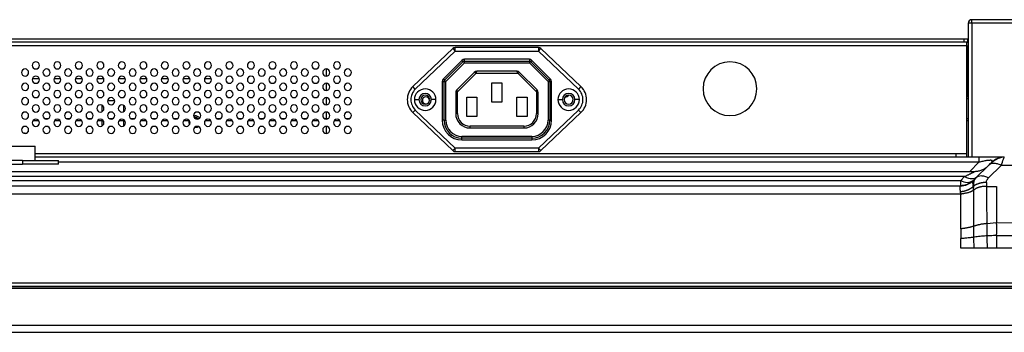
# Model space of a CAD drawing. Header units: millimetres. Extents: x 0 to 1118, y 0 to 864.
# Tile 43 of 256: x 217 to 272, y 679 to 696. Entities that reach past the tile are written whole.
import ezdxf

# ---------------------------------------------------------------- set-up
doc = ezdxf.new("R2010")
doc.units = ezdxf.units.MM

msp = doc.modelspace()

# ---------------------------------------------------------------- linework, layer by layer
at = {"color": 7, "linetype": 'Continuous', "lineweight": 25}
for p, q in [((270.042, 696.1279), (269.842, 696.1279)), ((269.842, 696.1279), (269.842, 688.6679)), ((270.042, 696.1279), (270.042, 696.3279)), ((278.242, 696.3279), (270.042, 696.3279)), ((270.042, 696.1279), (270.042, 688.6679)), ((207.447, 695.2679), (269.5974, 695.2679)), ((269.5974, 695.0679), (207.5717, 695.0679)), ((245.8771, 694.7679), (241.2369, 694.7679)), ((241.2369, 694.5679), (241.2369, 694.7679)), ((245.8771, 694.7679), (245.8771, 694.5679)), ((269.5974, 695.2679), (269.5974, 695.0679)), ((269.5974, 695.2679), (269.7974, 695.2679)), ((269.7974, 695.0679), (269.5974, 695.0679)), ((269.757, 695.0679), (269.757, 694.8679)), ((269.757, 694.8679), (269.842, 694.8679)), ((269.757, 694.8679), (269.757, 688.8679)), ((269.7974, 695.2679), (269.7974, 695.0679)), ((269.7974, 695.0679), (269.842, 695.0679)), ((269.7974, 692.0507), (269.7974, 694.8679)), ((241.0991, 694.7128), (238.8681, 692.5927)), ((241.2369, 694.5679), (239.0059, 692.4478)), ((241.0991, 694.7128), (241.2369, 694.5679)), ((241.2369, 694.5679), (245.8771, 694.5679)), ((245.8771, 694.5679), (246.0149, 694.7128)), ((248.1081, 692.4478), (245.8771, 694.5679)), ((248.2459, 692.5927), (246.0149, 694.7128)), ((240.5656, 693.0179), (241.607, 694.0593)), ((240.6363, 692.9471), (241.6777, 693.9886)), ((241.7484, 693.9179), (240.707, 692.8764)), ((241.607, 694.0593), (241.6777, 693.9886)), ((241.6777, 693.9886), (241.7484, 693.9179)), ((245.3656, 694.1179), (241.7484, 694.1179)), ((241.7484, 694.0179), (241.7484, 694.1179)), ((241.7484, 694.0179), (245.3656, 694.0179)), ((241.7484, 693.9179), (245.3656, 693.9179)), ((245.3656, 694.1179), (245.3656, 694.0179)), ((245.3656, 694.0179), (245.3656, 693.9179)), ((246.407, 692.8764), (245.3656, 693.9179)), ((245.4363, 693.9886), (245.507, 694.0593)), ((245.4363, 693.9886), (246.4777, 692.9471)), ((245.507, 694.0593), (246.5484, 693.0179)), ((234.039, 693.5779), (234.039, 693.1779)), ((242.2947, 693.3893), (241.3156, 692.4102)), ((242.3947, 693.3479), (241.357, 692.3102)), ((242.3947, 693.3479), (244.7194, 693.3479)), ((244.6779, 693.4478), (242.4361, 693.4479)), ((245.757, 692.3102), (244.7194, 693.3479)), ((245.7984, 692.4102), (244.8194, 693.3893)), ((217.6482, 693.0379), (218.0298, 693.0379)), ((218.8482, 693.0379), (219.2298, 693.0379)), ((220.0482, 693.0379), (220.4298, 693.0379)), ((221.2482, 693.0379), (221.6298, 693.0379)), ((222.4482, 693.0379), (222.8298, 693.0379)), ((223.6482, 693.0379), (224.0298, 693.0379)), ((224.8482, 693.0379), (225.2298, 693.0379)), ((226.0482, 693.0379), (226.4298, 693.0379)), ((227.2482, 693.0379), (227.6298, 693.0379)), ((234.039, 692.7779), (234.039, 692.3779)), ((239.0059, 692.4478), (238.8681, 692.5927)), ((240.507, 692.8764), (240.507, 690.7178)), ((240.507, 692.8764), (240.607, 692.8764)), ((240.6363, 692.9471), (240.5656, 693.0179)), ((240.607, 690.7179), (240.607, 692.8764)), ((240.607, 692.8764), (240.707, 692.8764)), ((240.707, 692.8764), (240.6363, 692.9471)), ((240.707, 690.7176), (240.707, 692.8764)), ((243.277, 692.8079), (243.837, 692.8079)), ((243.277, 691.7279), (243.277, 692.8079)), ((243.837, 692.8079), (243.837, 691.7279)), ((246.4777, 692.9471), (246.407, 692.8764)), ((246.407, 692.8764), (246.407, 690.7178)), ((246.5484, 693.0179), (246.4777, 692.9471)), ((246.507, 692.8764), (246.507, 690.7179)), ((246.507, 692.8764), (246.607, 692.8764)), ((246.607, 692.4439), (246.607, 692.8764)), ((248.2459, 692.5927), (248.1081, 692.4478)), ((234.039, 691.9779), (234.039, 691.5779)), ((241.257, 692.2688), (241.257, 691.0878)), ((241.357, 691.0878), (241.357, 692.3102)), ((241.877, 692.0079), (242.437, 692.0079)), ((241.877, 690.9279), (241.877, 692.0079)), ((242.437, 692.0079), (242.437, 690.9279)), ((244.677, 692.0079), (245.237, 692.0079)), ((244.677, 690.9279), (244.677, 692.0079)), ((245.237, 692.0079), (245.237, 690.9279)), ((245.757, 692.3102), (245.757, 691.0879)), ((245.857, 691.0879), (245.857, 692.2688)), ((246.607, 690.7177), (246.607, 692.4439)), ((269.842, 692.0192), (269.757, 692.0792)), ((221.523, 691.5593), (221.523, 691.1964)), ((221.8454, 691.8279), (222.2327, 691.8279)), ((222.723, 691.5593), (222.723, 691.1964)), ((238.957, 691.8679), (239.207, 691.8679)), ((239.7974, 691.8279), (239.7926, 691.7841)), ((240.157, 691.8679), (239.907, 691.8679)), ((243.837, 691.7279), (243.277, 691.7279)), ((246.957, 691.8679), (247.207, 691.8679)), ((247.7974, 691.8279), (247.8063, 691.8868)), ((247.7988, 691.8043), (247.7974, 691.8279)), ((248.157, 691.8679), (247.907, 691.8679)), ((217.4088, 691.0836), (217.4088, 690.8721)), ((217.4264, 690.9079), (217.4088, 690.9079)), ((226.6398, 690.9599), (226.713, 690.9679)), ((234.039, 691.1779), (234.039, 690.8079)), ((238.8681, 691.143), (239.0059, 691.2879)), ((238.8681, 691.143), (241.0991, 689.0229)), ((239.0059, 691.2879), (241.2369, 689.1679)), ((241.357, 691.0878), (241.257, 691.0878)), ((242.437, 690.9279), (241.877, 690.9279)), ((245.237, 690.9279), (244.677, 690.9279)), ((245.857, 691.0879), (245.757, 691.0879)), ((245.8771, 689.1679), (248.1081, 691.2879)), ((246.0149, 689.0229), (248.2459, 691.143)), ((217.687, 690.7079), (217.991, 690.7079)), ((218.3337, 690.8079), (218.5444, 690.8079)), ((218.887, 690.7079), (219.191, 690.7079)), ((219.5337, 690.8079), (219.7444, 690.8079)), ((220.087, 690.7079), (220.391, 690.7079)), ((220.7337, 690.8079), (220.9444, 690.8079)), ((221.287, 690.7079), (221.591, 690.7079)), ((221.523, 690.7079), (221.523, 690.3964)), ((221.9337, 690.8079), (222.1444, 690.8079)), ((222.487, 690.7079), (222.791, 690.7079)), ((222.723, 690.7079), (222.723, 690.3964)), ((223.1337, 690.8079), (223.3444, 690.8079)), ((223.687, 690.7079), (223.991, 690.7079)), ((224.3337, 690.8079), (224.5444, 690.8079)), ((224.887, 690.7079), (225.191, 690.7079)), ((225.5337, 690.8079), (225.7444, 690.8079)), ((226.087, 690.7079), (226.391, 690.7079)), ((226.7337, 690.8079), (226.9444, 690.8079)), ((227.287, 690.7079), (227.591, 690.7079)), ((227.9337, 690.8079), (228.1444, 690.8079)), ((228.487, 690.7079), (228.791, 690.7079)), ((229.1337, 690.8079), (229.3444, 690.8079)), ((229.687, 690.7079), (229.991, 690.7079)), ((230.3337, 690.8079), (230.5444, 690.8079)), ((230.887, 690.7079), (231.191, 690.7079)), ((231.5337, 690.8079), (231.7444, 690.8079)), ((232.087, 690.7079), (232.391, 690.7079)), ((232.7337, 690.8079), (232.9444, 690.8079)), ((233.287, 690.7079), (233.591, 690.7079)), ((233.9337, 690.8079), (234.1444, 690.8079)), ((234.039, 690.3779), (234.039, 689.9779)), ((234.487, 690.7079), (234.791, 690.7079)), ((235.1337, 690.8079), (235.3444, 690.8079)), ((240.607, 690.7179), (240.507, 690.7179)), ((245.057, 690.3879), (242.057, 690.3879)), ((246.507, 690.7178), (246.407, 690.7178)), ((269.757, 690.8079), (269.842, 690.8079)), ((269.757, 690.7079), (269.842, 690.7079)), ((217.1337, 690.0079), (217.2084, 690.0079)), ((217.3015, 689.9879), (217.1766, 689.9879)), ((217.2084, 689.9879), (217.2084, 690.0079)), ((217.4088, 690.2836), (217.4088, 690.0721)), ((226.713, 690.2879), (226.6735, 690.2902)), ((245.5073, 689.8179), (241.607, 689.8179)), ((241.607, 689.7179), (241.607, 689.8178)), ((242.057, 690.2879), (245.057, 690.2879)), ((245.507, 689.8178), (245.507, 689.7179)), ((216.399, 689.2679), (217.799, 689.2679)), ((217.799, 688.4679), (217.799, 689.2679)), ((241.607, 689.6179), (241.607, 689.7179)), ((245.507, 689.7179), (241.607, 689.7179)), ((241.607, 689.6179), (245.507, 689.6179)), ((245.507, 689.7179), (245.507, 689.6179)), ((217.799, 688.8679), (269.157, 688.8679)), ((241.2369, 689.1679), (241.0991, 689.0229)), ((245.8771, 689.1679), (241.2369, 689.1679)), ((241.2369, 688.9679), (241.2369, 689.1679)), ((241.2369, 688.9679), (245.8771, 688.9679)), ((246.0149, 689.0229), (245.8771, 689.1679)), ((245.8771, 689.1679), (245.8771, 688.9679)), ((269.157, 688.8679), (269.157, 688.6679)), ((269.157, 688.8679), (269.757, 688.8679)), ((269.757, 688.8679), (269.757, 688.6679)), ((217.099, 688.4679), (197.099, 688.4679)), ((197.099, 688.2679), (217.099, 688.2679)), ((217.099, 688.4679), (217.099, 688.2679)), ((217.099, 688.4679), (219.099, 688.4679)), ((219.099, 688.2679), (217.099, 688.2679)), ((217.799, 688.6679), (270.4436, 688.6679)), ((217.799, 688.6679), (270.4436, 688.6679)), ((219.099, 688.2679), (219.099, 688.4679)), ((270.975, 688.1992), (270.275, 687.4992)), ((271.035, 688.237), (270.975, 688.1992)), ((270.9821, 687.4992), (271.6821, 688.1992)), ((271.6819, 688.6671), (271.6378, 688.6673)), ((282.4039, 688.1992), (271.6821, 688.1992)), ((271.8497, 688.6467), (271.8578, 688.6679)), ((214.5096, 687.8679), (270.2294, 687.8679)), ((173.5709, 687.0679), (269.4294, 687.0679)), ((269.6436, 687.575), (214.5096, 687.575)), ((214.5096, 687.3607), (269.4294, 687.3607)), ((269.6436, 687.575), (269.4294, 687.3607)), ((270.0685, 687.2988), (269.9021, 687.1849)), ((270.1097, 687.3336), (270.0626, 687.2911)), ((270.1365, 687.3607), (270.0627, 687.3002)), ((270.1182, 687.3425), (270.275, 687.4992)), ((270.1182, 687.0111), (270.1507, 687.0436)), ((270.3343, 687.5475), (270.2482, 687.4662)), ((270.275, 687.4992), (270.2517, 687.4628)), ((270.334, 687.5363), (270.275, 687.4992)), ((270.8578, 687.2507), (270.8578, 687.0232)), ((269.4298, 686.5998), (173.5709, 686.5992)), ((270.8578, 687.0235), (271.4296, 687.0235)), ((271.4296, 687.0235), (271.4296, 685.0093)), ((270.8821, 684.9563), (271.4296, 685.0093)), ((271.4297, 685.009), (283.2282, 684.957)), ((269.43, 684.6587), (269.4295, 684.1171)), ((271.4295, 684.2924), (283.2353, 684.2768)), ((269.4295, 683.5751), (269.4295, 684.1171)), ((270.1495, 683.5751), (269.4295, 683.5751)), ((270.8957, 683.5751), (270.1495, 683.5751)), ((283.2424, 683.5751), (271.4295, 683.5755)), ((168.6152, 681.6436), (545.4708, 681.6436)), ((164.499, 681.4679), (549.587, 681.4679)), ((547.742, 681.4279), (166.342, 681.4279)), ((547.742, 681.3279), (166.342, 681.3279)), ((166.342, 679.2879), (547.742, 679.2879)), ((166.342, 678.8879), (547.742, 678.8879))]:
    msp.add_line(p, q, dxfattribs=at)
at = {"color": 8, "linetype": 'Continuous', "lineweight": 25}
for p, q in [((275.843, 696.1279), (270.042, 696.1279)), ((269.757, 694.8679), (207.6964, 694.8679)), ((269.842, 691.9033), (269.757, 691.9633)), ((270.4436, 688.375), (219.099, 688.375)), ((270.4436, 688.375), (269.9365, 687.8679)), ((271.0885, 688.284), (271.0317, 688.2817))]:
    msp.add_line(p, q, dxfattribs=at)
at = {"color": 7, "linetype": 'Continuous', "lineweight": 25, "flags": 128}
for points in [[(241.7484, 693.9179), (241.7484, 693.9374), (241.7484, 693.9561), (241.7484, 693.9734), (241.7484, 693.9886), (241.7484, 694.001), (241.7484, 694.0102), (241.7484, 694.0159), (241.7484, 694.0179)], [(245.3656, 693.9179), (245.3794, 693.9316), (245.3927, 693.9449), (245.4049, 693.9571), (245.4156, 693.9679), (245.4244, 693.9766), (245.4309, 693.9832), (245.4349, 693.9872), (245.4363, 693.9886)], [(246.407, 692.8764), (246.4265, 692.8764), (246.4453, 692.8764), (246.4626, 692.8764), (246.4777, 692.8764), (246.4902, 692.8764), (246.4994, 692.8764), (246.5051, 692.8764), (246.507, 692.8764)], [(248.1081, 691.2879), (248.135, 691.2597), (248.1608, 691.2325), (248.1846, 691.2074), (248.2055, 691.1854), (248.2227, 691.1674), (248.2354, 691.154), (248.2432, 691.1457), (248.2459, 691.143)], [(226.7014, 690.8779), (226.7971, 690.8588), (226.8749, 690.8079)], [(226.9221, 690.3598), (226.8431, 690.3137), (226.713, 690.2879)], [(242.057, 690.2879), (242.057, 690.2898), (242.057, 690.2955), (242.057, 690.3047), (242.057, 690.3171), (242.057, 690.3323), (242.057, 690.3496), (242.057, 690.3683), (242.057, 690.3879)], [(245.057, 690.3879), (245.057, 690.3683), (245.057, 690.3496), (245.057, 690.3323), (245.057, 690.3171), (245.057, 690.3047), (245.057, 690.2955), (245.057, 690.2898), (245.057, 690.2879)], [(269.4294, 687.0679), (269.4294, 687.0727), (269.4294, 687.0871), (269.4294, 687.1109), (269.4294, 687.144), (269.4294, 687.1859), (269.4294, 687.2364), (269.4294, 687.2948), (269.4294, 687.3607)]]:
    msp.add_lwpolyline(points, dxfattribs=at)
at = {"color": 7, "linetype": 'Continuous', "lineweight": 25}
for centre, radius, start, end in [((270.042, 696.1279), 0.2, 90, 180), ((241.2369, 694.5679), 0.2, 90, 133.54026), ((245.8771, 694.5679), 0.2, 46.45974, 90), ((217.839, 693.7779), 0.2, 0, 180), ((217.839, 693.7779), 0.2, 180, 0), ((219.039, 693.7779), 0.2, 0, 180), ((219.039, 693.7779), 0.2, 180, 0), ((220.239, 693.7779), 0.2, 0, 180), ((220.239, 693.7779), 0.2, 180, 0), ((221.439, 693.7779), 0.2, 0, 180), ((221.439, 693.7779), 0.2, 180, 0), ((222.639, 693.7779), 0.2, 0, 180), ((222.639, 693.7779), 0.2, 180, 0), ((223.839, 693.7779), 0.2, 0, 180), ((223.839, 693.7779), 0.2, 180, 0), ((225.039, 693.7779), 0.2, 0, 180), ((225.039, 693.7779), 0.2, 180, 0), ((226.239, 693.7779), 0.2, 0, 180), ((226.239, 693.7779), 0.2, 180, 0), ((227.439, 693.7779), 0.2, 0, 180), ((227.439, 693.7779), 0.2, 180, 0), ((228.639, 693.7779), 0.2, 0, 180), ((228.639, 693.7779), 0.2, 180, 0), ((229.839, 693.7779), 0.2, 0, 180), ((229.839, 693.7779), 0.2, 180, 0), ((231.039, 693.7779), 0.2, 0, 180), ((231.039, 693.7779), 0.2, 180, 0), ((232.239, 693.7779), 0.2, 0, 180), ((232.239, 693.7779), 0.2, 180, 0), ((233.439, 693.7779), 0.2, 0, 180), ((233.439, 693.7779), 0.2, 180, 0), ((234.639, 693.7779), 0.2, 0, 180), ((234.639, 693.7779), 0.2, 180, 0), ((241.7484, 693.9179), 0.2, 89.99824, 135.00393), ((241.7484, 693.9179), 0.1, 89.99868, 135.0025), ((245.3656, 693.9179), 0.2, 44.99724, 90.00817), ((245.3656, 693.9179), 0.1, 44.99753, 90.00276), ((256.557, 692.4779), 1.5, 90, 270), ((256.557, 692.4779), 1.5, 270, 90), ((217.239, 693.3779), 0.2, 0, 180), ((217.239, 693.3779), 0.2, 180, 0), ((217.839, 692.9779), 0.2, 0, 180), ((218.439, 693.3779), 0.2, 0, 180), ((218.439, 693.3779), 0.2, 180, 0), ((219.039, 692.9779), 0.2, 0, 180), ((219.639, 693.3779), 0.2, 0, 180), ((219.639, 693.3779), 0.2, 180, 0), ((220.239, 692.9779), 0.2, 0, 180), ((220.839, 693.3779), 0.2, 0, 180), ((220.839, 693.3779), 0.2, 180, 0), ((221.439, 692.9779), 0.2, 0, 180), ((222.039, 693.3779), 0.2, 0, 180), ((222.039, 693.3779), 0.2, 180, 0), ((222.639, 692.9779), 0.2, 0, 180), ((223.239, 693.3779), 0.2, 0, 180), ((223.239, 693.3779), 0.2, 180, 0), ((223.839, 692.9779), 0.2, 0, 180), ((224.439, 693.3779), 0.2, 0, 180), ((224.439, 693.3779), 0.2, 180, 0), ((225.039, 692.9779), 0.2, 0, 180), ((225.639, 693.3779), 0.2, 0, 180), ((225.639, 693.3779), 0.2, 180, 0), ((226.239, 692.9779), 0.2, 0, 180), ((226.839, 693.3779), 0.2, 0, 180), ((226.839, 693.3779), 0.2, 180, 0), ((227.439, 692.9779), 0.2, 0, 180), ((228.039, 693.3779), 0.2, 0, 180), ((228.039, 693.3779), 0.2, 180, 0), ((228.639, 692.9779), 0.2, 0, 180), ((229.239, 693.3779), 0.2, 0, 180), ((229.239, 693.3779), 0.2, 180, 0), ((229.839, 692.9779), 0.2, 0, 180), ((230.439, 693.3779), 0.2, 0, 180), ((230.439, 693.3779), 0.2, 180, 0), ((231.039, 692.9779), 0.2, 0, 180), ((231.639, 693.3779), 0.2, 0, 180), ((231.639, 693.3779), 0.2, 180, 0), ((232.239, 692.9779), 0.2, 0, 180), ((232.839, 693.3779), 0.2, 0, 180), ((232.839, 693.3779), 0.2, 180, 0), ((233.439, 692.9779), 0.2, 0, 180), ((234.039, 693.3779), 0.2, 0, 180), ((234.039, 693.3779), 0.2, 180, 0), ((234.639, 692.9779), 0.2, 0, 180), ((235.239, 693.3779), 0.2, 0, 180), ((235.239, 693.3779), 0.2, 180, 0), ((217.239, 692.5779), 0.2, 0, 180), ((217.239, 692.5779), 0.2, 180, 0), ((217.839, 692.9779), 0.2, 180, 0), ((218.439, 692.5779), 0.2, 0, 180), ((218.439, 692.5779), 0.2, 180, 0), ((219.039, 692.9779), 0.2, 180, 0), ((219.639, 692.5779), 0.2, 0, 180), ((219.639, 692.5779), 0.2, 180, 0), ((220.239, 692.9779), 0.2, 180, 0), ((220.839, 692.5779), 0.2, 0, 180), ((220.839, 692.5779), 0.2, 180, 0), ((221.439, 692.9779), 0.2, 180, 0), ((222.039, 692.5779), 0.2, 0, 180), ((222.039, 692.5779), 0.2, 180, 0), ((222.639, 692.9779), 0.2, 180, 0), ((223.239, 692.5779), 0.2, 0, 180), ((223.239, 692.5779), 0.2, 180, 0), ((223.839, 692.9779), 0.2, 180, 0), ((224.439, 692.5779), 0.2, 0, 180), ((224.439, 692.5779), 0.2, 180, 0), ((225.039, 692.9779), 0.2, 180, 0), ((225.639, 692.5779), 0.2, 0, 180), ((225.639, 692.5779), 0.2, 180, 0), ((226.239, 692.9779), 0.2, 180, 0), ((226.839, 692.5779), 0.2, 0, 180), ((226.839, 692.5779), 0.2, 180, 0), ((227.439, 692.9779), 0.2, 180, 0), ((228.039, 692.5779), 0.2, 0, 180), ((228.039, 692.5779), 0.2, 180, 0), ((228.639, 692.9779), 0.2, 180, 0), ((229.239, 692.5779), 0.2, 0, 180), ((229.239, 692.5779), 0.2, 180, 0), ((229.839, 692.9779), 0.2, 180, 0), ((230.439, 692.5779), 0.2, 0, 180), ((230.439, 692.5779), 0.2, 180, 0), ((231.039, 692.9779), 0.2, 180, 0), ((231.639, 692.5779), 0.2, 0, 180), ((231.639, 692.5779), 0.2, 180, 0), ((232.239, 692.9779), 0.2, 180, 0), ((232.839, 692.5779), 0.2, 0, 180), ((232.839, 692.5779), 0.2, 180, 0), ((233.439, 692.9779), 0.2, 180, 0), ((234.039, 692.5779), 0.2, 0, 180), ((234.039, 692.5779), 0.2, 180, 0), ((234.639, 692.9779), 0.2, 180, 0), ((235.239, 692.5779), 0.2, 0, 180), ((235.239, 692.5779), 0.2, 180, 0), ((239.557, 691.8679), 1, 133.54025, 226.45974), ((240.707, 692.8764), 0.2, 134.99875, 180.00649), ((240.707, 692.8764), 0.1, 134.99879, 180.00424), ((246.407, 692.8764), 0.1, 359.99857, 45.00242), ((246.407, 692.8764), 0.2, 359.99733, 45.0022), ((247.557, 691.8679), 1, 0, 46.45974), ((217.239, 691.7779), 0.2, 0, 180), ((217.839, 692.1779), 0.2, 0, 180), ((217.839, 692.1779), 0.2, 180, 0), ((218.439, 691.7779), 0.2, 0, 180), ((219.039, 692.1779), 0.2, 0, 180), ((219.039, 692.1779), 0.2, 180, 0), ((219.639, 691.7779), 0.2, 0, 180), ((220.239, 692.1779), 0.2, 0, 180), ((220.239, 692.1779), 0.2, 180, 0), ((220.839, 691.7779), 0.2, 0, 180), ((221.439, 692.1779), 0.2, 0, 180), ((221.439, 692.1779), 0.2, 180, 0), ((222.039, 691.7779), 0.2, 0, 180), ((222.639, 692.1779), 0.2, 0, 180), ((222.639, 692.1779), 0.2, 180, 0), ((223.239, 691.7779), 0.2, 0, 180), ((223.839, 692.1779), 0.2, 0, 180), ((223.839, 692.1779), 0.2, 180, 0), ((224.439, 691.7779), 0.2, 0, 180), ((225.039, 692.1779), 0.2, 0, 180), ((225.039, 692.1779), 0.2, 180, 0), ((225.639, 691.7779), 0.2, 0, 180), ((226.239, 692.1779), 0.2, 0, 180), ((226.239, 692.1779), 0.2, 180, 0), ((226.839, 691.7779), 0.2, 0, 180), ((227.439, 692.1779), 0.2, 0, 180), ((227.439, 692.1779), 0.2, 180, 0), ((228.039, 691.7779), 0.2, 0, 180), ((228.639, 692.1779), 0.2, 0, 180), ((228.639, 692.1779), 0.2, 180, 0), ((229.239, 691.7779), 0.2, 0, 180), ((229.839, 692.1779), 0.2, 0, 180), ((229.839, 692.1779), 0.2, 180, 0), ((230.439, 691.7779), 0.2, 0, 180), ((231.039, 692.1779), 0.2, 0, 180), ((231.039, 692.1779), 0.2, 180, 0), ((231.639, 691.7779), 0.2, 0, 180), ((232.239, 692.1779), 0.2, 0, 180), ((232.239, 692.1779), 0.2, 180, 0), ((232.839, 691.7779), 0.2, 0, 180), ((233.439, 692.1779), 0.2, 0, 180), ((233.439, 692.1779), 0.2, 180, 0), ((234.039, 691.7779), 0.2, 0, 180), ((234.639, 692.1779), 0.2, 0, 180), ((234.639, 692.1779), 0.2, 180, 0), ((235.239, 691.7779), 0.2, 0, 180), ((239.557, 691.8679), 0.8, 133.54025, 226.45974), ((239.557, 691.8679), 0.6, 0, 180), ((239.557, 691.8679), 0.35, 0, 180), ((239.557, 691.8679), 0.25, 0, 180), ((239.5974, 691.8279), 0.2, 0, 180), ((247.557, 691.8679), 0.6, 0, 180), ((247.557, 691.8679), 0.35, 0, 180), ((247.557, 691.8679), 0.25, 0, 180), ((247.3974, 692.2279), 0.2, 261.22436, 326.59585), ((247.557, 691.8679), 0.8, 313.54025, 46.45975), ((217.239, 691.7779), 0.2, 180, 0), ((217.839, 691.3779), 0.2, 0, 180), ((218.439, 691.7779), 0.2, 180, 0), ((219.039, 691.3779), 0.2, 0, 180), ((219.639, 691.7779), 0.2, 180, 0), ((220.239, 691.3779), 0.2, 0, 180), ((220.839, 691.7779), 0.2, 180, 0), ((221.439, 691.3779), 0.2, 0, 180), ((222.039, 691.7779), 0.2, 180, 0), ((222.639, 691.3779), 0.2, 0, 180), ((223.239, 691.7779), 0.2, 180, 0), ((223.839, 691.3779), 0.2, 0, 180), ((224.439, 691.7779), 0.2, 180, 0), ((225.039, 691.3779), 0.2, 0, 180), ((225.639, 691.7779), 0.2, 180, 0), ((226.239, 691.3779), 0.2, 0, 180), ((226.839, 691.7779), 0.2, 180, 0), ((227.439, 691.3779), 0.2, 0, 180), ((228.039, 691.7779), 0.2, 180, 0), ((228.639, 691.3779), 0.2, 0, 180), ((229.239, 691.7779), 0.2, 180, 0), ((229.839, 691.3779), 0.2, 0, 180), ((230.439, 691.7779), 0.2, 180, 0), ((231.039, 691.3779), 0.2, 0, 180), ((231.639, 691.7779), 0.2, 180, 0), ((232.239, 691.3779), 0.2, 0, 180), ((232.839, 691.7779), 0.2, 180, 0), ((233.439, 691.3779), 0.2, 0, 180), ((234.039, 691.7779), 0.2, 180, 0), ((234.639, 691.3779), 0.2, 0, 180), ((235.239, 691.7779), 0.2, 180, 0), ((239.557, 691.8679), 0.6, 180, 0), ((239.557, 691.8679), 0.35, 180, 0), ((239.557, 691.8679), 0.25, 180, 0), ((239.5974, 691.8279), 0.2, 180, 283.20695), ((247.557, 691.8679), 0.6, 180, 0), ((247.557, 691.8679), 0.35, 180, 0), ((247.557, 691.8679), 0.25, 180, 0), ((247.557, 691.8679), 1, 313.54025, 0), ((217.239, 690.9779), 0.2, 0, 180), ((217.239, 690.9779), 0.2, 180, 0), ((217.839, 691.3779), 0.2, 180, 0), ((218.439, 690.9779), 0.2, 0, 180), ((218.439, 690.9779), 0.2, 180, 0), ((219.039, 691.3779), 0.2, 180, 0), ((219.639, 690.9779), 0.2, 0, 180), ((219.639, 690.9779), 0.2, 180, 0), ((220.239, 691.3779), 0.2, 180, 0), ((220.839, 690.9779), 0.2, 0, 180), ((220.839, 690.9779), 0.2, 180, 0), ((221.439, 691.3779), 0.2, 180, 0), ((222.039, 690.9779), 0.2, 0, 180), ((222.039, 690.9779), 0.2, 180, 0), ((222.639, 691.3779), 0.2, 180, 0), ((223.239, 690.9779), 0.2, 0, 180), ((223.239, 690.9779), 0.2, 180, 0), ((223.839, 691.3779), 0.2, 180, 0), ((224.439, 690.9779), 0.2, 0, 180), ((224.439, 690.9779), 0.2, 180, 0), ((225.039, 691.3779), 0.2, 180, 0), ((225.639, 690.9779), 0.2, 0, 180), ((225.639, 690.9779), 0.2, 180, 0), ((226.239, 691.3779), 0.2, 180, 0), ((226.839, 690.9779), 0.2, 0, 180), ((226.839, 690.9779), 0.2, 180, 0), ((226.713, 690.6279), 0.34, 37.97344, 90), ((227.439, 691.3779), 0.2, 180, 0), ((228.039, 690.9779), 0.2, 0, 180), ((228.039, 690.9779), 0.2, 180, 0), ((228.639, 691.3779), 0.2, 180, 0), ((229.239, 690.9779), 0.2, 0, 180), ((229.239, 690.9779), 0.2, 180, 0), ((229.839, 691.3779), 0.2, 180, 0), ((230.439, 690.9779), 0.2, 0, 180), ((230.439, 690.9779), 0.2, 180, 0), ((231.039, 691.3779), 0.2, 180, 0), ((231.639, 690.9779), 0.2, 0, 180), ((231.639, 690.9779), 0.2, 180, 0), ((232.239, 691.3779), 0.2, 180, 0), ((232.839, 690.9779), 0.2, 0, 180), ((232.839, 690.9779), 0.2, 180, 0), ((233.439, 691.3779), 0.2, 180, 0), ((234.039, 690.9779), 0.2, 0, 180), ((234.039, 690.9779), 0.2, 180, 0), ((234.639, 691.3779), 0.2, 180, 0), ((235.239, 690.9779), 0.2, 0, 180), ((235.239, 690.9779), 0.2, 180, 0), ((242.057, 691.0879), 0.8, 180.00024, 270.00001), ((242.057, 691.0879), 0.7, 180.00048, 270.00005), ((245.057, 691.0879), 0.7, 270.00001, 359.99988), ((245.057, 691.0879), 0.8, 270, 359.99995), ((217.239, 690.1779), 0.2, 0, 180), ((217.839, 690.5779), 0.2, 0, 180), ((217.839, 690.5779), 0.2, 180, 0), ((218.439, 690.1779), 0.2, 0, 180), ((219.039, 690.5779), 0.2, 0, 180), ((219.039, 690.5779), 0.2, 180, 0), ((219.639, 690.1779), 0.2, 0, 180), ((220.239, 690.5779), 0.2, 0, 180), ((220.239, 690.5779), 0.2, 180, 0), ((220.839, 690.1779), 0.2, 0, 180), ((221.439, 690.5779), 0.2, 0, 180), ((221.439, 690.5779), 0.2, 180, 0), ((222.039, 690.1779), 0.2, 0, 180), ((222.639, 690.5779), 0.2, 0, 180), ((222.639, 690.5779), 0.2, 180, 0), ((223.239, 690.1779), 0.2, 0, 180), ((223.839, 690.5779), 0.2, 0, 180), ((223.839, 690.5779), 0.2, 180, 0), ((224.439, 690.1779), 0.2, 0, 180), ((225.039, 690.5779), 0.2, 0, 180), ((225.039, 690.5779), 0.2, 180, 0), ((225.639, 690.1779), 0.2, 0, 180), ((226.239, 690.5779), 0.2, 0, 180), ((226.239, 690.5779), 0.2, 180, 0), ((226.713, 690.6279), 0.34, 166.39104, 206.92188), ((226.839, 690.1779), 0.2, 0, 180), ((226.7016, 690.6279), 0.25, 46.05448, 97.91207), ((227.439, 690.5779), 0.2, 0, 180), ((227.439, 690.5779), 0.2, 180, 0), ((228.039, 690.1779), 0.2, 0, 180), ((228.639, 690.5779), 0.2, 0, 180), ((228.639, 690.5779), 0.2, 180, 0), ((229.239, 690.1779), 0.2, 0, 180), ((229.839, 690.5779), 0.2, 0, 180), ((229.839, 690.5779), 0.2, 180, 0), ((230.439, 690.1779), 0.2, 0, 180), ((231.039, 690.5779), 0.2, 0, 180), ((231.039, 690.5779), 0.2, 180, 0), ((231.639, 690.1779), 0.2, 0, 180), ((232.239, 690.5779), 0.2, 0, 180), ((232.239, 690.5779), 0.2, 180, 0), ((232.839, 690.1779), 0.2, 0, 180), ((233.439, 690.5779), 0.2, 0, 180), ((233.439, 690.5779), 0.2, 180, 0), ((234.039, 690.1779), 0.2, 0, 180), ((234.639, 690.5779), 0.2, 0, 180), ((234.639, 690.5779), 0.2, 180, 0), ((235.239, 690.1779), 0.2, 0, 180), ((241.607, 690.7179), 1.1, 180.00072, 269.99825), ((241.607, 690.7179), 1, 180.00005, 270.00005), ((241.607, 690.7179), 0.9, 180.01779, 269.9964), ((245.507, 690.7179), 1, 270.00001, 0), ((245.507, 690.7179), 1.1, 269.99978, 359.99446), ((245.507, 690.7179), 0.9, 270.01547, 359.99476), ((217.239, 690.1779), 0.2, 180, 0), ((218.439, 690.1779), 0.2, 180, 0), ((219.639, 690.1779), 0.2, 180, 0), ((220.839, 690.1779), 0.2, 180, 0), ((222.039, 690.1779), 0.2, 180, 0), ((223.239, 690.1779), 0.2, 180, 0), ((224.439, 690.1779), 0.2, 180, 0), ((225.639, 690.1779), 0.2, 180, 0), ((226.839, 690.1779), 0.2, 180, 0), ((228.039, 690.1779), 0.2, 180, 0), ((229.239, 690.1779), 0.2, 180, 0), ((230.439, 690.1779), 0.2, 180, 0), ((231.639, 690.1779), 0.2, 180, 0), ((232.839, 690.1779), 0.2, 180, 0), ((234.039, 690.1779), 0.2, 180, 0), ((235.239, 690.1779), 0.2, 180, 0), ((241.2369, 689.1679), 0.2, 226.45974, 270), ((245.8771, 689.1679), 0.2, 270, 313.54026), ((269.7829, 687.8684), 0.6186, 235.14303, 304.857)]:
    msp.add_arc(centre, radius, start, end, dxfattribs=at)
for points in [[(242.4361, 693.4479), (242.3837, 693.4479), (242.3317, 693.4263), (242.2947, 693.3893)], [(244.8194, 693.3893), (244.7823, 693.4263), (244.7303, 693.4479), (244.6779, 693.4479)], [(241.3156, 692.4102), (241.2786, 692.3732), (241.257, 692.3211), (241.257, 692.2688)], [(245.857, 692.2688), (245.857, 692.3211), (245.8355, 692.3732), (245.7984, 692.4102)], [(269.4296, 684.6592), (269.4306, 685.3065), (269.4308, 685.9539), (269.4294, 686.6014)], [(270.8578, 687.0223), (270.8659, 686.3336), (270.874, 685.6449), (270.8822, 684.9561)], [(271.4295, 683.5763), (271.2516, 683.5761), (271.0737, 683.5759), (270.8957, 683.5757)]]:
    msp.add_open_spline(points, degree=3, dxfattribs=at)
for points, knots in [([(242.3947, 693.3479), (242.3897, 693.3499), (242.3797, 693.3541), (242.3649, 693.3601), (242.3508, 693.3659), (242.3377, 693.3716), (242.3227, 693.378), (242.3071, 693.3838), (242.299, 693.3882), (242.2949, 693.3889), (242.2947, 693.3891), (242.2947, 693.3893)], [0, 0, 0, 0, 0.0992655, 0.19850812, 0.29764059, 0.39669985, 0.49587852, 0.67277779, 0.8496721, 0.92494422, 1, 1, 1, 1]), ([(242.3947, 693.3479), (242.3964, 693.3522), (242.4, 693.361), (242.4053, 693.374), (242.4105, 693.3865), (242.4155, 693.3984), (242.4201, 693.4096), (242.4244, 693.4197), (242.4287, 693.4301), (242.4326, 693.4395), (242.4356, 693.4465), (242.4359, 693.4474), (242.4361, 693.4479)], [0, 0, 0, 0, 0.0869461, 0.173827, 0.2606492, 0.3474372, 0.4342457, 0.5211124, 0.6080322, 0.7387806, 0.8694286, 1, 1, 1, 1]), ([(244.7194, 693.3479), (244.7173, 693.3529), (244.7132, 693.3629), (244.707, 693.3775), (244.7011, 693.3916), (244.6959, 693.4049), (244.6898, 693.4201), (244.6828, 693.4352), (244.6802, 693.444), (244.6778, 693.4474), (244.6779, 693.4477), (244.6779, 693.4478)], [0, 0, 0, 0, 0.0992693, 0.1985156, 0.2976518, 0.3967148, 0.4958971, 0.6727925, 0.849683, 0.9249497, 1, 1, 1, 1]), ([(244.7194, 693.3479), (244.7237, 693.3497), (244.7325, 693.3534), (244.7454, 693.3588), (244.7579, 693.364), (244.7699, 693.3689), (244.781, 693.3735), (244.7912, 693.3777), (244.8016, 693.3819), (244.811, 693.3858), (244.8181, 693.3887), (244.8189, 693.3891), (244.8194, 693.3893)], [0, 0, 0, 0, 0.0869442, 0.1738232, 0.2606433, 0.3474293, 0.4342358, 0.5211006, 0.6080185, 0.7387715, 0.8694241, 1, 1, 1, 1]), ([(241.357, 692.3102), (241.352, 692.3082), (241.342, 692.3041), (241.3274, 692.2978), (241.3133, 692.292), (241.3, 692.2867), (241.2848, 692.2806), (241.2697, 692.2737), (241.2608, 692.2711), (241.2575, 692.2686), (241.2572, 692.2687), (241.257, 692.2688)], [0, 0, 0, 0, 0.0992627, 0.1985024, 0.2976321, 0.3966886, 0.4958644, 0.6727671, 0.8496648, 0.9249406, 1, 1, 1, 1]), ([(241.357, 692.3102), (241.3552, 692.3146), (241.3515, 692.3233), (241.3461, 692.3362), (241.3409, 692.3488), (241.336, 692.3607), (241.3314, 692.3719), (241.3272, 692.382), (241.3229, 692.3924), (241.319, 692.4019), (241.3162, 692.4089), (241.3158, 692.4098), (241.3156, 692.4102)], [0, 0, 0, 0, 0.0869451, 0.1738251, 0.2606462, 0.3474332, 0.4342406, 0.5211064, 0.6080252, 0.7387759, 0.8694263, 1, 1, 1, 1]), ([(245.757, 692.3102), (245.7591, 692.3152), (245.7633, 692.3252), (245.7692, 692.3399), (245.775, 692.354), (245.7807, 692.3672), (245.7871, 692.3822), (245.7929, 692.3978), (245.7974, 692.4059), (245.798, 692.41), (245.7983, 692.4101), (245.7984, 692.4102)], [0, 0, 0, 0, 0.0992688, 0.1985148, 0.2976506, 0.3967131, 0.495895, 0.6727908, 0.8496818, 0.9249491, 1, 1, 1, 1]), ([(245.757, 692.3102), (245.7614, 692.3084), (245.7702, 692.3048), (245.7831, 692.2995), (245.7957, 692.2943), (245.8076, 692.2894), (245.8187, 692.2847), (245.8289, 692.2805), (245.8393, 692.2762), (245.8487, 692.2722), (245.8557, 692.2693), (245.8566, 692.2689), (245.857, 692.2688)], [0, 0, 0, 0, 0.0869453, 0.1738255, 0.2606469, 0.3474341, 0.4342418, 0.5211077, 0.6080268, 0.7387771, 0.8694268, 1, 1, 1, 1]), ([(240.607, 690.7179), (240.6072, 690.7179), (240.6075, 690.7178), (240.6103, 690.7178), (240.6148, 690.7178), (240.6209, 690.7178), (240.6286, 690.7178), (240.6377, 690.7178), (240.65, 690.7178), (240.666, 690.7178), (240.6861, 690.7178), (240.7, 690.7178), (240.707, 690.7178)], [0, 0, 0, 0, 0.08575869, 0.17151738, 0.25727607, 0.34303476, 0.42879344, 0.51455212, 0.60031082, 0.73354083, 0.86677064, 1, 1, 1, 1]), ([(246.507, 690.7179), (246.5072, 690.7179), (246.5075, 690.7178), (246.5103, 690.7178), (246.5148, 690.7178), (246.5209, 690.7178), (246.5286, 690.7178), (246.5377, 690.7178), (246.55, 690.7178), (246.566, 690.7178), (246.5861, 690.7178), (246.6, 690.7178), (246.607, 690.7178)], [0, 0, 0, 0, 0.0857481, 0.1714963, 0.2572444, 0.3429926, 0.4287407, 0.5144888, 0.600237, 0.7334912, 0.8667455, 1, 1, 1, 1]), ([(270.4436, 688.6679), (270.4436, 688.6679), (270.4436, 688.6418), (270.4436, 688.5416), (270.4436, 688.4675), (270.4436, 688.375)], [0, 0, 0, 0, 0.5, 0.5, 1, 1, 1, 1]), ([(270.4436, 688.6679), (270.6331, 688.6679), (270.9177, 688.6679), (271.2612, 688.6679), (271.4836, 688.6679), (271.5879, 688.6679), (271.6378, 688.6679)], [0, 0, 0, 0, 0.4063619, 0.6101695, 0.813942, 1, 1, 1, 1]), ([(271.1507, 688.375), (271.1549, 688.3793), (271.1632, 688.3879), (271.1731, 688.4003), (271.1808, 688.4124), (271.186, 688.424), (271.1883, 688.4351), (271.1872, 688.4457), (271.1821, 688.4556), (271.1723, 688.4646), (271.1568, 688.4724), (271.1347, 688.4784), (271.1053, 688.4823), (271.0568, 688.484), (270.9793, 688.4792), (270.8736, 688.4648), (270.7647, 688.4457), (270.6563, 688.4238), (270.5489, 688.4002), (270.4788, 688.3834), (270.4436, 688.375)], [0, 0, 0, 0, 0.0421003, 0.0838494, 0.1254013, 0.1668817, 0.2083926, 0.2500015, 0.2917648, 0.3337237, 0.3759469, 0.4182203, 0.4602833, 0.502132, 0.5851479, 0.6688517, 0.751885, 0.8343642, 0.9167754, 1, 1, 1, 1]), ([(270.926, 688.1503), (270.9172, 688.142), (270.8991, 688.1249), (270.8597, 688.0899), (270.8241, 688.0658), (270.8055, 688.0532)], [0, 0, 0, 0, 0.3127557, 0.64045162, 1, 1, 1, 1]), ([(271.8498, 688.6508), (271.8334, 688.651), (271.7128, 688.6522), (271.4184, 688.5598), (271.1838, 688.3689), (271.0293, 688.2433)], [0, 0, 0, 0, 0.0511208, 0.3750218, 1, 1, 1, 1]), ([(271.2391, 688.4523), (271.2634, 688.4711), (271.3055, 688.5034), (271.3714, 688.5423), (271.4642, 688.5902), (271.5592, 688.6257), (271.6372, 688.6498), (271.6826, 688.6616), (271.6806, 688.6638), (271.6797, 688.6648)], [0, 0, 0, 0, 0.1026334, 0.1769396, 0.2643342, 0.497301, 0.6549948, 0.8487971, 1, 1, 1, 1]), ([(271.771, 688.6669), (271.7712, 688.6666), (271.7718, 688.6659), (271.7261, 688.6591), (271.6992, 688.6552)], [0, 0, 0, 0, 0.4122483, 1, 1, 1, 1]), ([(269.6436, 687.575), (269.664, 687.5857), (269.7046, 687.6073), (269.765, 687.6379), (269.8243, 687.6675), (269.8825, 687.6961), (269.9389, 687.7237), (269.9932, 687.7503), (270.0444, 687.7756), (270.0916, 687.7994), (270.1335, 687.8209), (270.1673, 687.8382), (270.1931, 687.8514), (270.2117, 687.8606), (270.2247, 687.8667), (270.2278, 687.8675), (270.2294, 687.8679)], [0, 0, 0, 0, 0.0756641, 0.1509306, 0.2259921, 0.3009957, 0.3760533, 0.4512193, 0.5264958, 0.6018471, 0.6771853, 0.7524004, 0.8138088, 0.8753179, 0.9372302, 1, 1, 1, 1]), ([(270.2294, 687.8679), (270.295, 687.8714), (270.4261, 687.8786), (270.6131, 687.9403), (270.7418, 687.9998), (270.7987, 688.0475), (270.8055, 688.0532)], [0, 0, 0, 0, 0.3189223, 0.6378446, 0.9567669, 1, 1, 1, 1]), ([(269.4111, 687.0566), (269.4079, 687.0544), (269.4016, 687.0501), (269.3935, 687.0415), (269.3866, 687.0314), (269.3808, 687.0196), (269.3762, 687.0061), (269.3727, 686.991), (269.3704, 686.9743), (269.3692, 686.9561), (269.3692, 686.9362), (269.3704, 686.9148), (269.3727, 686.8919), (269.3762, 686.8675), (269.3808, 686.8417), (269.3866, 686.8146), (269.3935, 686.7861), (269.4016, 686.7564), (269.4079, 686.7356), (269.4111, 686.7252)], [0, 0, 0, 0, 0.0588243, 0.1176473, 0.1764698, 0.2352926, 0.2941157, 0.3529394, 0.4117636, 0.4705881, 0.5294127, 0.5882371, 0.6470612, 0.7058848, 0.7647079, 0.8235304, 0.8823529, 0.9411758, 1, 1, 1, 1]), ([(269.4111, 687.0566), (269.4134, 687.058), (269.4179, 687.0608), (269.423, 687.0639), (269.4266, 687.0662), (269.4289, 687.0676), (269.4292, 687.0678), (269.4294, 687.0679)], [0, 0, 0, 0, 0.1999917, 0.4000001, 0.5999989, 0.8000019, 1, 1, 1, 1]), ([(269.9914, 687.2404), (269.9027, 687.1896), (269.7265, 687.0888), (269.5241, 687.0743), (269.4236, 687.0672)], [0, 0, 0, 0, 0.5037722, 1, 1, 1, 1]), ([(269.6436, 687.575), (269.7861, 687.5037), (269.9284, 687.4656), (270.1753, 687.4656), (270.2795, 687.5037), (270.3507, 687.575)], [0, 0, 0, 0, 0.5, 0.5, 1, 1, 1, 1]), ([(270.1398, 687.1159), (270.1361, 687.1228), (270.1288, 687.1367), (270.1203, 687.1576), (270.1136, 687.1783), (270.1085, 687.1986), (270.105, 687.2183), (270.1029, 687.2373), (270.102, 687.2553), (270.1021, 687.2722), (270.1031, 687.2877), (270.1049, 687.3017), (270.1071, 687.314), (270.1098, 687.3245), (270.1127, 687.3329), (270.1156, 687.3392), (270.1173, 687.3414), (270.1182, 687.3425)], [0, 0, 0, 0, 0.066703, 0.1333632, 0.2000166, 0.2666802, 0.3333566, 0.4000385, 0.4667131, 0.5333664, 0.5999878, 0.6665745, 0.7331362, 0.7996989, 0.8663103, 0.9330431, 1, 1, 1, 1]), ([(270.1182, 687.0111), (270.117, 687.0131), (270.1146, 687.0171), (270.1126, 687.0246), (270.1119, 687.0329), (270.1124, 687.042), (270.114, 687.0517), (270.1165, 687.062), (270.1198, 687.0725), (270.124, 687.0833), (270.1287, 687.0942), (270.1339, 687.1051), (270.1378, 687.1123), (270.1398, 687.1159)], [0, 0, 0, 0, 0.0932726, 0.1843394, 0.2744309, 0.3644083, 0.4547766, 0.5457243, 0.6371753, 0.728841, 0.8202675, 0.9108768, 1, 1, 1, 1]), ([(270.1507, 687.0436), (270.1485, 687.0559), (270.1439, 687.0805), (270.1412, 687.1041), (270.1398, 687.1158)], [0, 0, 0, 0, 0.49999574, 1, 1, 1, 1]), ([(270.141, 686.8116), (270.1412, 686.8243), (270.1417, 686.8497), (270.1436, 686.8886), (270.1459, 686.9277), (270.1481, 686.9667), (270.15, 687.0056), (270.1505, 687.0309), (270.1507, 687.0436)], [0, 0, 0, 0, 0.16669095, 0.33334068, 0.50000107, 0.66665966, 0.83330631, 1, 1, 1, 1]), ([(270.8578, 687.2507), (270.8424, 687.2505), (270.8116, 687.2503), (270.7655, 687.2479), (270.7196, 687.2442), (270.674, 687.2389), (270.6288, 687.2322), (270.5841, 687.2239), (270.5399, 687.2143), (270.4964, 687.2032), (270.4537, 687.1907), (270.4119, 687.1768), (270.371, 687.1615), (270.3312, 687.145), (270.2925, 687.1271), (270.255, 687.108), (270.2188, 687.0877), (270.1838, 687.0663), (270.1618, 687.0512), (270.1507, 687.0436)], [0, 0, 0, 0, 0.0587862, 0.1175994, 0.1764291, 0.2352672, 0.2941075, 0.3529457, 0.4117793, 0.4706072, 0.5294295, 0.5882472, 0.6470621, 0.7058762, 0.7646918, 0.8235108, 0.8823349, 0.9411647, 1, 1, 1, 1]), ([(270.8578, 687.2507), (270.8579, 687.2785), (270.8684, 687.3356), (270.9115, 687.4199), (270.9563, 687.4733), (270.9821, 687.4992)], [0, 0, 0, 0, 0.3095228, 0.6426807, 1, 1, 1, 1]), ([(270.1182, 687.0111), (270.1072, 687.0017), (270.0853, 686.9829), (270.0504, 686.9562), (270.0144, 686.9306), (269.9769, 686.9063), (269.9382, 686.8834), (269.8984, 686.8617), (269.8576, 686.8415), (269.8157, 686.8227), (269.773, 686.8055), (269.7295, 686.7897), (269.6853, 686.7756), (269.6405, 686.763), (269.5952, 686.752), (269.5495, 686.7427), (269.5035, 686.7351), (269.4574, 686.7291), (269.4265, 686.7265), (269.4111, 686.7252)], [0, 0, 0, 0, 0.0588049, 0.117622, 0.176446, 0.2352731, 0.2941011, 0.3529288, 0.4117559, 0.4705827, 0.5294099, 0.5882381, 0.6470677, 0.7058987, 0.7647301, 0.82356, 0.8823852, 0.9412007, 1, 1, 1, 1]), ([(269.4296, 686.5992), (269.4295, 686.6082), (269.4291, 686.6261), (269.4268, 686.652), (269.4231, 686.6773), (269.418, 686.7018), (269.4134, 686.7174), (269.4111, 686.7252)], [0, 0, 0, 0, 0.19999237, 0.39999507, 0.59999381, 0.80000222, 1, 1, 1, 1]), ([(270.1409, 686.8117), (270.1298, 686.8042), (270.1076, 686.7893), (270.0724, 686.7684), (270.036, 686.7488), (269.9981, 686.7307), (269.9591, 686.7142), (269.9073, 686.695), (269.8415, 686.6754), (269.7647, 686.6574), (269.6897, 686.6419), (269.6273, 686.63), (269.5741, 686.6201), (269.5309, 686.6127), (269.496, 686.6101), (269.4734, 686.6024), (269.46, 686.5981), (269.4447, 686.5957), (269.4348, 686.598), (269.4296, 686.5992)], [0, 0, 0, 0, 0.0587765, 0.1175579, 0.1763384, 0.235116, 0.2938923, 0.3526658, 0.4624862, 0.5722902, 0.6652857, 0.7582694, 0.8136692, 0.8690827, 0.9244888, 0.9430318, 0.9614718, 0.9797311, 1, 1, 1, 1]), ([(270.1409, 686.8117), (270.1384, 686.8334), (270.1346, 686.8783), (270.1289, 686.9463), (270.1226, 686.9901), (270.1182, 687.0111)], [0, 0, 0, 0, 0.3264163, 0.6615971, 1, 1, 1, 1]), ([(270.1389, 686.8131), (270.1392, 686.679), (270.1398, 686.411), (270.1419, 686.0098), (270.1441, 685.6087), (270.1461, 685.2075), (270.1463, 684.9396), (270.1464, 684.8057)], [0, 0, 0, 0, 0.20000356, 0.39999857, 0.59999852, 0.8000032, 1, 1, 1, 1]), ([(270.8578, 687.0235), (270.843, 687.0242), (270.8135, 687.0256), (270.7693, 687.0258), (270.7251, 687.0244), (270.6813, 687.0215), (270.6377, 687.0169), (270.5946, 687.0107), (270.552, 687.0029), (270.51, 686.9935), (270.4686, 686.9825), (270.4281, 686.9698), (270.3883, 686.9556), (270.3496, 686.9397), (270.3118, 686.9222), (270.2751, 686.9032), (270.2396, 686.8827), (270.2053, 686.8605), (270.1723, 686.837), (270.1514, 686.8201), (270.141, 686.8116)], [0, 0, 0, 0, 0.0555243, 0.1110673, 0.166623, 0.2221865, 0.2777531, 0.3333191, 0.3888817, 0.4444388, 0.4999891, 0.5555327, 0.6110704, 0.6666043, 0.7221376, 0.7776749, 0.8332218, 0.8887857, 0.944375, 1, 1, 1, 1]), ([(270.8822, 684.9561), (270.859, 684.9537), (270.8126, 684.9489), (270.7434, 684.9401), (270.6747, 684.9301), (270.6065, 684.9188), (270.5388, 684.9063), (270.4717, 684.8926), (270.4052, 684.8777), (270.3394, 684.8615), (270.2743, 684.8441), (270.2099, 684.8255), (270.1676, 684.8122), (270.1465, 684.8055)], [0, 0, 0, 0, 0.0909152, 0.1818235, 0.272729, 0.3636342, 0.4545408, 0.5454494, 0.63636, 0.7272718, 0.8181835, 0.9090935, 1, 1, 1, 1]), ([(270.8821, 684.9563), (270.8823, 684.9434), (270.8826, 684.9177), (270.883, 684.8774), (270.8835, 684.8361), (270.8839, 684.7935), (270.8844, 684.7498), (270.8848, 684.705), (270.8853, 684.6593), (270.8857, 684.6126), (270.8862, 684.5651), (270.8866, 684.5168), (270.8871, 684.4678), (270.8875, 684.4182), (270.888, 684.368), (270.8884, 684.3173), (270.8888, 684.283), (270.8889, 684.2659)], [0, 0, 0, 0, 0.0668813, 0.1335809, 0.2001877, 0.2667598, 0.3333505, 0.3999796, 0.4666376, 0.5333118, 0.5999879, 0.6666518, 0.733288, 0.7998912, 0.8665039, 0.9331833, 1, 1, 1, 1]), ([(271.4296, 684.2924), (271.4301, 684.3071), (271.431, 684.3366), (271.432, 684.3807), (271.4329, 684.4246), (271.4336, 684.4684), (271.4341, 684.5118), (271.4345, 684.5548), (271.4347, 684.5972), (271.4347, 684.6392), (271.4346, 684.6804), (271.4344, 684.721), (271.4341, 684.7607), (271.4337, 684.7995), (271.4332, 684.8373), (271.4326, 684.8741), (271.4319, 684.9098), (271.4312, 684.9443), (271.4305, 684.9776), (271.43, 684.9987), (271.4297, 685.0093)], [0, 0, 0, 0, 0.0555693, 0.1111316, 0.1666887, 0.2222419, 0.2777924, 0.3333414, 0.3888897, 0.444438, 0.499987, 0.5555371, 0.6110887, 0.6666419, 0.722197, 0.7777541, 0.833313, 0.8888737, 0.9444361, 1, 1, 1, 1]), ([(270.1464, 684.8057), (270.1258, 684.7992), (270.0846, 684.7862), (270.0218, 684.7682), (269.9584, 684.7513), (269.8942, 684.7355), (269.8295, 684.721), (269.7641, 684.7077), (269.6981, 684.6955), (269.6316, 684.6845), (269.5646, 684.6748), (269.4973, 684.6662), (269.4521, 684.6615), (269.4296, 684.6592)], [0, 0, 0, 0, 0.09094384, 0.18185642, 0.27274649, 0.3636246, 0.45450448, 0.54540068, 0.6363387, 0.72732876, 0.81837201, 0.90932314, 1, 1, 1, 1]), ([(270.1465, 684.8055), (270.1465, 684.7888), (270.1466, 684.7554), (270.1467, 684.7036), (270.1469, 684.6509), (270.147, 684.5969), (270.1472, 684.5419), (270.1473, 684.4857), (270.1474, 684.4286), (270.1476, 684.3705), (270.1477, 684.3115), (270.1479, 684.2516), (270.1479, 684.2109), (270.148, 684.1905)], [0, 0, 0, 0, 0.0910786, 0.1819691, 0.2727841, 0.3636236, 0.4545127, 0.5454345, 0.6363608, 0.7272699, 0.8181745, 0.9090825, 1, 1, 1, 1]), ([(271.4297, 684.2924), (271.3696, 684.2895), (271.2494, 684.2838), (271.0692, 684.2744), (270.9491, 684.2686), (270.889, 684.2658)], [0, 0, 0, 0, 0.33333333, 0.66666667, 1, 1, 1, 1]), ([(271.4294, 684.2924), (271.4294, 684.2777), (271.4294, 684.2482), (271.4294, 684.2042), (271.4294, 684.1603), (271.4294, 684.1166), (271.4294, 684.0733), (271.4294, 684.0303), (271.4294, 683.9879), (271.4294, 683.946), (271.4294, 683.9048), (271.4294, 683.8643), (271.4295, 683.8246), (271.4295, 683.7989), (271.4295, 683.786)], [0, 0, 0, 0, 0.0833312, 0.1666646, 0.2499991, 0.3333335, 0.416667, 0.5000002, 0.5833335, 0.6666666, 0.7499993, 0.8333324, 0.9166661, 1, 1, 1, 1]), ([(270.148, 684.1905), (270.0841, 684.1807), (269.9418, 684.1609), (269.7153, 684.136), (269.5394, 684.1228), (269.4443, 684.1178), (269.4295, 684.1171)], [-0.0000014, -0.0000014, -0.0000014, -0.0000014, 0.10032733, 0.21918372, 0.33804011, 0.36001542, 0.36001542, 0.36001542, 0.36001542]), ([(270.8889, 684.2659), (270.8705, 684.265), (270.7973, 684.2611), (270.6696, 684.2523), (270.5065, 684.2372), (270.3455, 684.2187), (270.2266, 684.2024), (270.1614, 684.1926), (270.148, 684.1905)], [0.36000958, 0.36000958, 0.36000958, 0.36000958, 0.38725753, 0.46846053, 0.54966353, 0.63086653, 0.71206953, 0.73310753, 0.73310753, 0.73310753, 0.73310753]), ([(270.148, 684.1905), (270.1481, 684.1306), (270.1484, 684.0014), (270.1489, 683.8063), (270.1493, 683.6631), (270.1495, 683.5885), (270.1495, 683.5751)], [-0.00000061, -0.00000061, -0.00000061, -0.00000061, 0.05001095, 0.10818531, 0.16635966, 0.17922602, 0.17922602, 0.17922602, 0.17922602]), ([(270.8889, 684.2659), (270.8891, 684.2495), (270.8893, 684.2166), (270.8898, 684.1677), (270.8902, 684.1193), (270.8907, 684.0714), (270.8913, 684.0077), (270.892, 683.9293), (270.8928, 683.8444), (270.8936, 683.7687), (270.8944, 683.6888), (270.8951, 683.6245), (270.8956, 683.5841), (270.8957, 683.5751)], [0, 0, 0, 0, 0.0641477, 0.1282883, 0.1924313, 0.2565698, 0.3207122, 0.4516278, 0.5825411, 0.6858946, 0.7892454, 0.9531953, 1, 1, 1, 1]), ([(271.4295, 683.786), (271.4295, 683.7734), (271.4295, 683.748), (271.4295, 683.7113), (271.4295, 683.6756), (271.4295, 683.6412), (271.4295, 683.6079), (271.4295, 683.5868), (271.4295, 683.5763)], [0, 0, 0, 0, 0.1666666, 0.3333331, 0.4999999, 0.6666666, 0.8333333, 1, 1, 1, 1])]:
    msp.add_open_spline(points, degree=3, knots=knots, dxfattribs=at)
at = {"color": 8, "linetype": 'Continuous', "lineweight": 25}
for points, knots in [([(271.6821, 688.1992), (271.6107, 688.2303), (271.468, 688.2924), (271.2705, 688.3158), (271.1204, 688.299), (271.0571, 688.253), (271.035, 688.237)], [0, 0, 0, 0, 0.2827035, 0.565407, 0.8481105, 1, 1, 1, 1]), ([(271.6821, 688.1992), (271.7302, 688.3277), (271.8024, 688.5207), (271.8444, 688.6328), (271.8487, 688.6439), (271.8497, 688.6467)], [0, 0, 0, 0, 0.6000569, 0.9014673, 1, 1, 1, 1]), ([(270.9821, 687.4992), (270.9107, 687.5303), (270.768, 687.5924), (270.5705, 687.6159), (270.42, 687.5989), (270.3564, 687.5526), (270.334, 687.5363)], [0, 0, 0, 0, 0.2820783, 0.5641566, 0.8462349, 1, 1, 1, 1]), ([(269.4111, 687.0566), (269.5443, 687.0674), (269.7872, 687.0871), (269.976, 687.2371), (270.0613, 687.3048)], [0, 0, 0, 0, 0.5481359, 1, 1, 1, 1]), ([(270.2517, 687.4628), (270.218, 687.4201), (270.1416, 687.3231), (270.1404, 687.1902), (270.1398, 687.1159)], [0, 0, 0, 0, 0.44067323, 1, 1, 1, 1])]:
    msp.add_open_spline(points, degree=3, knots=knots, dxfattribs=at)

doc.saveas('drawing.dxf')
